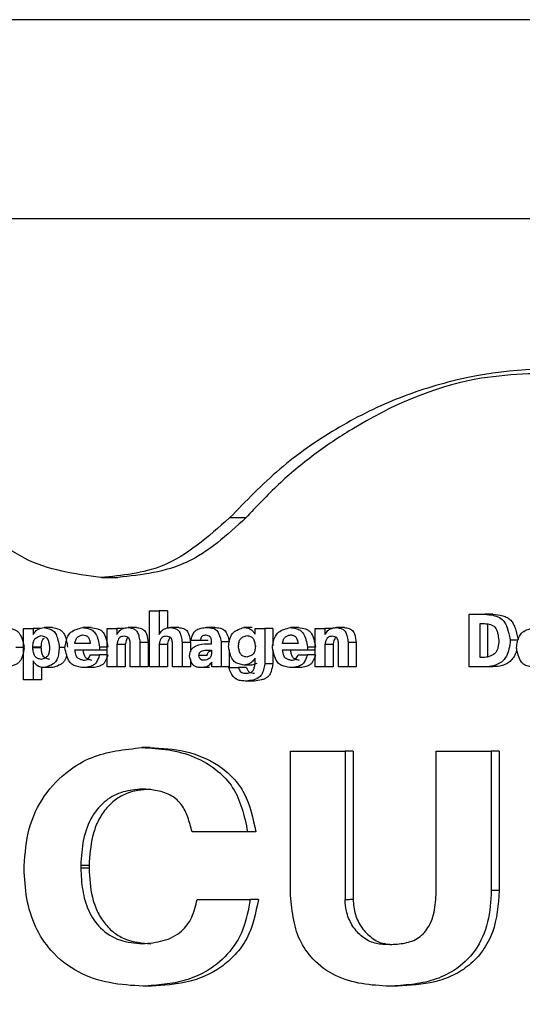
# Model space of a CAD drawing. Header units: millimetres. Extents: x -1137 to 2013, y -755 to 3954.
# Tile 39 of 53: x 1346 to 1361, y -513 to -483. Entities that reach past the tile are written whole.
import ezdxf

# ---------------------------------------------------------------- set-up
doc = ezdxf.new("R2010")
doc.units = ezdxf.units.MM

msp = doc.modelspace()

# ---------------------------------------------------------------- linework, layer by layer
at = {"color": 7, "linetype": 'Continuous', "lineweight": 25}
for p, q in [((1943.555, -482.963), (1122.503, -482.963)), ((1352.867, -497.971), (1352.377, -497.971)), ((1349.965, -502.461), (1349.965, -500.775)), ((1349.965, -500.775), (1350.255, -500.775)), ((1350.255, -500.775), (1350.255, -501.485)), ((1350.504, -500.775), (1350.255, -500.775)), ((1350.504, -500.775), (1350.504, -501.289)), ((1359.588, -502.461), (1359.588, -500.875)), ((1359.588, -500.875), (1360.064, -500.875)), ((1346.173, -502.856), (1346.173, -501.301)), ((1346.173, -501.301), (1346.462, -501.301)), ((1346.462, -501.301), (1346.462, -501.483)), ((1346.68, -501.301), (1346.462, -501.301)), ((1347.047, -501.274), (1346.794, -501.274)), ((1348.695, -502.461), (1348.695, -501.301)), ((1348.695, -501.301), (1348.984, -501.301)), ((1348.984, -501.301), (1348.984, -501.485)), ((1349.194, -501.301), (1348.984, -501.301)), ((1349.574, -501.274), (1349.324, -501.274)), ((1350.844, -501.274), (1350.596, -501.274)), ((1353.143, -501.474), (1353.143, -501.301)), ((1353.143, -501.301), (1353.432, -501.301)), ((1353.432, -501.301), (1353.432, -502.37)), ((1353.677, -501.301), (1353.677, -501.824)), ((1354.955, -502.461), (1354.955, -501.301)), ((1354.955, -501.301), (1355.248, -501.301)), ((1355.248, -501.301), (1355.248, -501.485)), ((1355.459, -501.301), (1355.248, -501.301)), ((1355.833, -501.274), (1355.591, -501.274)), ((1359.917, -502.181), (1359.917, -501.155)), ((1360.154, -502.181), (1360.154, -501.155)), ((1346.452, -501.889), (1346.452, -501.871)), ((1346.705, -501.889), (1346.705, -501.871)), ((1346.956, -501.871), (1346.956, -501.889)), ((1348.464, -501.864), (1348.464, -501.953)), ((1348.695, -501.864), (1348.464, -501.864)), ((1348.984, -501.791), (1348.984, -502.461)), ((1349.234, -501.791), (1348.984, -501.791)), ((1349.234, -501.791), (1349.234, -502.461)), ((1349.386, -502.461), (1349.386, -501.769)), ((1349.925, -501.722), (1349.676, -501.722)), ((1349.676, -501.722), (1349.676, -502.461)), ((1349.925, -501.722), (1349.925, -502.461)), ((1350.255, -501.791), (1350.255, -502.461)), ((1350.504, -501.791), (1350.255, -501.791)), ((1350.504, -501.791), (1350.504, -502.461)), ((1350.658, -502.461), (1350.658, -501.769)), ((1351.196, -501.722), (1350.949, -501.722)), ((1350.949, -501.722), (1350.949, -502.461)), ((1351.196, -501.722), (1351.196, -502.011)), ((1351.485, -501.671), (1351.21, -501.671)), ((1351.716, -501.767), (1351.834, -501.767)), ((1351.834, -501.767), (1351.834, -501.72)), ((1352.121, -501.705), (1352.121, -502.461)), ((1352.644, -501.838), (1352.643, -501.849)), ((1352.644, -501.855), (1352.643, -501.849)), ((1353.151, -501.835), (1353.152, -501.842)), ((1353.151, -501.851), (1353.152, -501.842)), ((1354.722, -501.864), (1354.722, -501.953)), ((1354.955, -501.864), (1354.722, -501.864)), ((1355.248, -501.791), (1355.248, -502.461)), ((1355.49, -501.791), (1355.248, -501.791)), ((1355.49, -501.791), (1355.49, -502.461)), ((1355.653, -502.461), (1355.653, -501.769)), ((1355.946, -501.722), (1355.946, -502.461)), ((1356.188, -501.722), (1355.946, -501.722)), ((1356.188, -501.722), (1356.188, -502.461)), ((1360.482, -501.656), (1360.482, -501.673)), ((1348.464, -501.953), (1347.712, -501.953)), ((1348.189, -502.095), (1348.462, -502.095)), ((1348.695, -502.095), (1348.462, -502.095)), ((1348.695, -501.953), (1348.464, -501.953)), ((1351.702, -502.122), (1351.455, -502.122)), ((1351.834, -501.957), (1351.834, -502.055)), ((1352.367, -501.95), (1352.367, -502.461)), ((1353.143, -502.37), (1353.143, -502.195)), ((1353.677, -501.935), (1353.677, -502.37)), ((1354.722, -501.953), (1353.963, -501.953)), ((1354.444, -502.095), (1354.72, -502.095)), ((1354.955, -502.095), (1354.72, -502.095)), ((1354.955, -501.953), (1354.722, -501.953)), ((1346.462, -502.283), (1346.462, -502.856)), ((1346.715, -502.471), (1346.715, -502.856)), ((1347.047, -502.485), (1346.794, -502.485)), ((1348.214, -502.485), (1347.963, -502.485)), ((1348.984, -502.461), (1348.695, -502.461)), ((1349.234, -502.461), (1348.984, -502.461)), ((1349.676, -502.461), (1349.386, -502.461)), ((1349.925, -502.461), (1349.676, -502.461)), ((1350.255, -502.461), (1349.965, -502.461)), ((1350.504, -502.461), (1350.255, -502.461)), ((1350.949, -502.461), (1350.658, -502.461)), ((1351.196, -502.461), (1350.949, -502.461)), ((1351.196, -502.228), (1351.196, -502.461)), ((1351.838, -502.461), (1351.838, -502.321)), ((1352.121, -502.461), (1351.838, -502.461)), ((1352.355, -502.485), (1352.644, -502.485)), ((1352.89, -502.485), (1352.644, -502.485)), ((1353.199, -502.364), (1353.05, -502.41)), ((1354.46, -502.485), (1354.216, -502.485)), ((1355.248, -502.461), (1354.955, -502.461)), ((1355.49, -502.461), (1355.248, -502.461)), ((1355.946, -502.461), (1355.653, -502.461)), ((1356.188, -502.461), (1355.946, -502.461)), ((1360.061, -502.461), (1359.588, -502.461)), ((1346.462, -502.856), (1346.173, -502.856)), ((1353.122, -502.889), (1352.877, -502.889)), ((1349.984, -504.894), (1349.735, -504.894)), ((1354.207, -509.254), (1354.207, -505.001)), ((1355.853, -505.001), (1355.853, -509.465)), ((1356.095, -505.001), (1355.853, -505.001)), ((1356.095, -505.001), (1356.095, -509.464)), ((1358.599, -509.098), (1358.599, -505.001)), ((1360.255, -505.001), (1360.255, -509.196)), ((1360.492, -505.001), (1360.492, -509.196)), ((1347.894, -508.444), (1347.894, -508.522)), ((1348.145, -508.444), (1347.894, -508.444)), ((1348.145, -508.444), (1348.145, -508.522)), ((1346.189, -508.532), (1346.189, -508.454)), ((1348.145, -508.522), (1347.894, -508.522)), ((1353.244, -509.468), (1352.999, -509.468)), ((1357.2, -510.824), (1357.095, -510.829)), ((1350.024, -512.082), (1349.775, -512.082))]:
    msp.add_line(p, q, dxfattribs=at)
at = {"color": 8, "linetype": 'Continuous', "lineweight": 25}
msp.add_line((1933.162, -488.963), (1134.503, -488.963), dxfattribs=at)
at = {"color": 7, "linetype": 'Continuous', "lineweight": 25}
for points, knots in [([(1352.353, -518.971), (1352.842, -519.48), (1353.821, -520.497), (1355.519, -521.691), (1357.343, -522.609), (1359.909, -523.419), (1363.28, -523.65), (1367.253, -522.653), (1370.832, -520.428), (1373.39, -517.504), (1374.975, -514.428), (1375.82, -511.532), (1376.108, -508.506), (1375.827, -505.479), (1374.989, -502.58), (1373.411, -499.501), (1370.861, -496.568), (1367.285, -494.333), (1363.315, -493.325), (1359.943, -493.545), (1357.375, -494.348), (1355.549, -495.261), (1353.848, -496.45), (1352.867, -497.464), (1352.377, -497.971)], [0, 0, 0, 0, 0.031296, 0.062593, 0.09389, 0.125188, 0.187632, 0.250073, 0.312501, 0.374924, 0.416626, 0.458307, 0.500002, 0.541694, 0.58337, 0.625079, 0.687501, 0.74993, 0.812371, 0.874815, 0.906112, 0.937409, 0.968705, 1, 1, 1, 1]), ([(1362.61, -493.613), (1361.662, -493.621), (1359.379, -493.639), (1356.797, -494.783), (1354.905, -496.054), (1353.833, -496.942), (1353.19, -497.628), (1352.867, -497.971)], [0, 0, 0, 0, 0.261304, 0.629994, 0.753306, 0.876576, 1, 1, 1, 1]), ([(1348.503, -499.769), (1347.709, -499.661), (1346.703, -499.524), (1345.643, -498.86), (1345.13, -498.451), (1344.825, -498.127), (1344.672, -497.965)], [0, 0, 0, 0, 0.557889, 0.706366, 0.852486, 1, 1, 1, 1]), ([(1352.377, -497.971), (1351.731, -498.544), (1350.576, -499.569), (1349.138, -499.708), (1348.503, -499.769)], [0, 0, 0, 0, 0.559056, 1, 1, 1, 1]), ([(1352.867, -497.971), (1352.3, -498.49), (1351.167, -499.526), (1349.732, -499.687), (1349.015, -499.768)], [0, 0, 0, 0, 0.500495, 1, 1, 1, 1]), ([(1348.516, -499.769), (1348.599, -499.769), (1348.766, -499.769), (1348.932, -499.769), (1349.016, -499.769)], [0, 0, 0, 0, 0.500022, 1, 1, 1, 1]), ([(1360.064, -500.875), (1360.141, -500.884), (1360.29, -500.901), (1360.496, -500.958), (1360.672, -501.111), (1360.766, -501.364), (1360.806, -501.556), (1360.827, -501.658)], [0, 0, 0, 0, 0.203433, 0.389142, 0.5449, 0.759004, 1, 1, 1, 1]), ([(1360.3, -500.875), (1360.256, -500.875), (1360.177, -500.875), (1360.098, -500.875), (1360.064, -500.875)], [0, 0, 0, 0, 0.55996, 1, 1, 1, 1]), ([(1360.3, -500.875), (1360.401, -500.886), (1360.551, -500.902), (1360.733, -500.968), (1360.844, -501.049), (1360.925, -501.169), (1361.004, -501.37), (1361.038, -501.538), (1361.062, -501.651)], [0, 0, 0, 0, 0.264465, 0.390681, 0.496991, 0.603868, 0.732582, 1, 1, 1, 1]), ([(1345.647, -501.274), (1345.719, -501.286), (1345.824, -501.303), (1345.953, -501.359), (1346.03, -501.424), (1346.087, -501.515), (1346.146, -501.663), (1346.174, -501.786), (1346.193, -501.869)], [0, 0, 0, 0, 0.2609357, 0.3857908, 0.4939154, 0.6027156, 0.7329834, 1, 1, 1, 1]), ([(1346.462, -501.483), (1346.49, -501.442), (1346.535, -501.376), (1346.622, -501.316), (1346.705, -501.29), (1346.764, -501.28), (1346.794, -501.274)], [0, 0, 0, 0, 0.343145, 0.547134, 0.763, 1, 1, 1, 1]), ([(1346.794, -501.274), (1346.844, -501.286), (1346.938, -501.307), (1347.069, -501.363), (1347.166, -501.489), (1347.217, -501.667), (1347.238, -501.802), (1347.25, -501.876)], [0, 0, 0, 0, 0.198839, 0.373836, 0.535747, 0.748123, 1, 1, 1, 1]), ([(1347.047, -501.274), (1347.111, -501.289), (1347.205, -501.31), (1347.319, -501.37), (1347.407, -501.467), (1347.466, -501.643), (1347.488, -501.791), (1347.5, -501.869)], [0, 0, 0, 0, 0.258888, 0.376492, 0.48876, 0.729212, 1, 1, 1, 1]), ([(1347.417, -501.888), (1347.428, -501.824), (1347.447, -501.703), (1347.495, -501.534), (1347.603, -501.397), (1347.767, -501.323), (1347.891, -501.291), (1347.955, -501.274)], [0, 0, 0, 0, 0.2026915, 0.3811632, 0.5450701, 0.7612553, 1, 1, 1, 1]), ([(1347.955, -501.274), (1348.008, -501.283), (1348.108, -501.298), (1348.249, -501.346), (1348.36, -501.47), (1348.422, -501.653), (1348.45, -501.791), (1348.464, -501.864)], [0, 0, 0, 0, 0.200163, 0.376447, 0.539018, 0.757763, 1, 1, 1, 1]), ([(1348.206, -501.274), (1348.159, -501.274), (1348.076, -501.274), (1347.992, -501.274), (1347.955, -501.274)], [0, 0, 0, 0, 0.5599992, 1, 1, 1, 1]), ([(1348.206, -501.274), (1348.275, -501.285), (1348.376, -501.3), (1348.499, -501.354), (1348.598, -501.448), (1348.669, -501.63), (1348.699, -501.783), (1348.715, -501.864)], [0, 0, 0, 0, 0.259736, 0.377608, 0.489632, 0.729354, 1, 1, 1, 1]), ([(1348.984, -501.485), (1349.012, -501.441), (1349.055, -501.372), (1349.145, -501.311), (1349.232, -501.287), (1349.292, -501.279), (1349.324, -501.274)], [0, 0, 0, 0, 0.34148, 0.544662, 0.760677, 1, 1, 1, 1]), ([(1349.324, -501.274), (1349.363, -501.281), (1349.436, -501.294), (1349.538, -501.332), (1349.615, -501.427), (1349.653, -501.563), (1349.668, -501.667), (1349.676, -501.722)], [0, 0, 0, 0, 0.2004111, 0.3756697, 0.5362364, 0.749262, 1, 1, 1, 1]), ([(1349.574, -501.274), (1349.622, -501.283), (1349.696, -501.296), (1349.788, -501.338), (1349.847, -501.403), (1349.899, -501.532), (1349.915, -501.645), (1349.925, -501.722)], [0, 0, 0, 0, 0.24766, 0.382839, 0.496904, 0.65562, 1, 1, 1, 1]), ([(1350.255, -501.485), (1350.282, -501.441), (1350.326, -501.372), (1350.416, -501.311), (1350.503, -501.287), (1350.564, -501.279), (1350.596, -501.274)], [0, 0, 0, 0, 0.34137, 0.54452, 0.760714, 1, 1, 1, 1]), ([(1350.596, -501.274), (1350.635, -501.281), (1350.707, -501.294), (1350.81, -501.333), (1350.887, -501.427), (1350.925, -501.563), (1350.94, -501.667), (1350.949, -501.722)], [0, 0, 0, 0, 0.2005119, 0.3756645, 0.5362119, 0.7492559, 1, 1, 1, 1]), ([(1350.844, -501.274), (1350.892, -501.283), (1350.966, -501.296), (1351.058, -501.338), (1351.118, -501.403), (1351.17, -501.532), (1351.185, -501.645), (1351.196, -501.722)], [0, 0, 0, 0, 0.247636, 0.382666, 0.496834, 0.655633, 1, 1, 1, 1]), ([(1351.21, -501.671), (1351.223, -501.625), (1351.248, -501.537), (1351.3, -501.415), (1351.398, -501.329), (1351.53, -501.291), (1351.629, -501.28), (1351.681, -501.274)], [0, 0, 0, 0, 0.197829, 0.375592, 0.539341, 0.752623, 1, 1, 1, 1]), ([(1351.681, -501.274), (1351.725, -501.277), (1351.807, -501.283), (1351.924, -501.309), (1352.023, -501.394), (1352.081, -501.536), (1352.107, -501.646), (1352.121, -501.705)], [0, 0, 0, 0, 0.202792, 0.381726, 0.542474, 0.752054, 1, 1, 1, 1]), ([(1351.928, -501.274), (1351.882, -501.274), (1351.8, -501.274), (1351.718, -501.274), (1351.681, -501.274)], [0, 0, 0, 0, 0.559951, 1, 1, 1, 1]), ([(1351.928, -501.274), (1351.985, -501.278), (1352.069, -501.283), (1352.172, -501.317), (1352.235, -501.362), (1352.282, -501.43), (1352.329, -501.544), (1352.352, -501.64), (1352.367, -501.705)], [0, 0, 0, 0, 0.263089, 0.386922, 0.494004, 0.599891, 0.730835, 1, 1, 1, 1]), ([(1352.345, -501.849), (1352.353, -501.792), (1352.369, -501.682), (1352.408, -501.53), (1352.499, -501.401), (1352.643, -501.327), (1352.752, -501.292), (1352.809, -501.274)], [0, 0, 0, 0, 0.201563, 0.38649, 0.546365, 0.762596, 1, 1, 1, 1]), ([(1352.809, -501.274), (1352.855, -501.278), (1352.927, -501.284), (1353.022, -501.328), (1353.085, -501.395), (1353.123, -501.447), (1353.143, -501.474)], [0, 0, 0, 0, 0.350425, 0.55153, 0.763799, 1, 1, 1, 1]), ([(1353.054, -501.274), (1353.008, -501.274), (1352.926, -501.274), (1352.845, -501.274), (1352.809, -501.274)], [0, 0, 0, 0, 0.559895, 1, 1, 1, 1]), ([(1353.677, -501.301), (1353.631, -501.301), (1353.55, -501.301), (1353.468, -501.301), (1353.432, -501.301)], [0, 0, 0, 0, 0.560094, 1, 1, 1, 1]), ([(1353.665, -501.888), (1353.675, -501.824), (1353.695, -501.703), (1353.743, -501.534), (1353.853, -501.397), (1354.018, -501.323), (1354.143, -501.291), (1354.208, -501.274)], [0, 0, 0, 0, 0.202677, 0.381191, 0.544958, 0.761289, 1, 1, 1, 1]), ([(1354.208, -501.274), (1354.262, -501.283), (1354.362, -501.298), (1354.505, -501.346), (1354.617, -501.47), (1354.679, -501.653), (1354.707, -501.791), (1354.722, -501.864)], [0, 0, 0, 0, 0.20019, 0.376468, 0.539037, 0.757762, 1, 1, 1, 1]), ([(1354.452, -501.274), (1354.406, -501.274), (1354.325, -501.274), (1354.244, -501.274), (1354.208, -501.274)], [0, 0, 0, 0, 0.559867, 1, 1, 1, 1]), ([(1354.452, -501.274), (1354.522, -501.285), (1354.623, -501.3), (1354.748, -501.354), (1354.848, -501.448), (1354.918, -501.63), (1354.949, -501.783), (1354.965, -501.864)], [0, 0, 0, 0, 0.2597101, 0.3777174, 0.4896946, 0.7293406, 1, 1, 1, 1]), ([(1355.248, -501.485), (1355.275, -501.441), (1355.319, -501.372), (1355.41, -501.311), (1355.497, -501.287), (1355.558, -501.279), (1355.591, -501.274)], [0, 0, 0, 0, 0.341487, 0.544721, 0.760769, 1, 1, 1, 1]), ([(1355.591, -501.274), (1355.63, -501.281), (1355.703, -501.294), (1355.807, -501.333), (1355.884, -501.427), (1355.923, -501.563), (1355.938, -501.667), (1355.946, -501.722)], [0, 0, 0, 0, 0.200478, 0.375617, 0.536181, 0.749216, 1, 1, 1, 1]), ([(1355.833, -501.274), (1355.881, -501.283), (1355.956, -501.296), (1356.049, -501.338), (1356.109, -501.403), (1356.161, -501.532), (1356.177, -501.645), (1356.188, -501.722)], [0, 0, 0, 0, 0.2477, 0.382799, 0.496875, 0.655684, 1, 1, 1, 1]), ([(1359.917, -501.155), (1359.941, -501.155), (1359.985, -501.155), (1360.028, -501.155), (1360.047, -501.155)], [0, 0, 0, 0, 0.560136, 1, 1, 1, 1]), ([(1360.047, -501.155), (1360.109, -501.162), (1360.199, -501.173), (1360.31, -501.216), (1360.374, -501.27), (1360.418, -501.35), (1360.458, -501.478), (1360.472, -501.584), (1360.482, -501.656)], [0, 0, 0, 0, 0.264443, 0.383103, 0.49325, 0.598284, 0.729057, 1, 1, 1, 1]), ([(1361.012, -501.888), (1361.022, -501.824), (1361.042, -501.703), (1361.091, -501.534), (1361.201, -501.397), (1361.369, -501.323), (1361.495, -501.291), (1361.561, -501.274)], [0, 0, 0, 0, 0.202694, 0.381142, 0.544958, 0.761302, 1, 1, 1, 1]), ([(1346.452, -501.871), (1346.455, -501.826), (1346.46, -501.759), (1346.481, -501.677), (1346.507, -501.626), (1346.546, -501.588), (1346.612, -501.55), (1346.669, -501.532), (1346.707, -501.52)], [0, 0, 0, 0, 0.264564, 0.39093, 0.49863, 0.604539, 0.734112, 1, 1, 1, 1]), ([(1346.705, -501.871), (1346.707, -501.834), (1346.712, -501.768), (1346.732, -501.678), (1346.762, -501.618), (1346.789, -501.602), (1346.795, -501.598)], [0, 0, 0, 0, 0.362297, 0.654549, 0.920331, 1, 1, 1, 1]), ([(1346.707, -501.52), (1346.744, -501.529), (1346.798, -501.541), (1346.862, -501.579), (1346.911, -501.636), (1346.94, -501.74), (1346.95, -501.825), (1346.956, -501.871)], [0, 0, 0, 0, 0.258725, 0.376852, 0.48633, 0.727211, 1, 1, 1, 1]), ([(1347.716, -501.756), (1347.724, -501.721), (1347.735, -501.669), (1347.761, -501.608), (1347.798, -501.556), (1347.867, -501.52), (1347.925, -501.504), (1347.955, -501.496)], [0, 0, 0, 0, 0.260399, 0.386149, 0.496471, 0.735606, 1, 1, 1, 1]), ([(1347.955, -501.496), (1347.986, -501.5), (1348.032, -501.507), (1348.087, -501.531), (1348.119, -501.56), (1348.142, -501.6), (1348.165, -501.665), (1348.176, -501.719), (1348.183, -501.756)], [0, 0, 0, 0, 0.260706, 0.382792, 0.491, 0.597741, 0.730285, 1, 1, 1, 1]), ([(1349.202, -501.536), (1349.178, -501.54), (1349.135, -501.547), (1349.074, -501.569), (1349.028, -501.621), (1349.002, -501.699), (1348.991, -501.759), (1348.984, -501.791)], [0, 0, 0, 0, 0.212451, 0.380717, 0.540436, 0.751297, 1, 1, 1, 1]), ([(1349.386, -501.769), (1349.385, -501.743), (1349.382, -501.697), (1349.37, -501.633), (1349.334, -501.58), (1349.274, -501.553), (1349.228, -501.542), (1349.202, -501.536)], [0, 0, 0, 0, 0.216306, 0.387581, 0.543036, 0.750877, 1, 1, 1, 1]), ([(1349.32, -501.58), (1349.312, -501.587), (1349.292, -501.602), (1349.256, -501.673), (1349.244, -501.74), (1349.234, -501.791)], [0, 0, 0, 0, 0.1398588, 0.3478027, 1, 1, 1, 1]), ([(1350.474, -501.536), (1350.449, -501.54), (1350.406, -501.547), (1350.345, -501.57), (1350.299, -501.621), (1350.273, -501.699), (1350.261, -501.759), (1350.255, -501.791)], [0, 0, 0, 0, 0.2123322, 0.3803722, 0.5403298, 0.7511937, 1, 1, 1, 1]), ([(1350.658, -501.769), (1350.656, -501.743), (1350.653, -501.697), (1350.641, -501.633), (1350.606, -501.58), (1350.545, -501.553), (1350.499, -501.542), (1350.474, -501.536)], [0, 0, 0, 0, 0.216272, 0.387497, 0.542806, 0.750548, 1, 1, 1, 1]), ([(1350.59, -501.58), (1350.582, -501.586), (1350.561, -501.602), (1350.525, -501.673), (1350.513, -501.74), (1350.504, -501.791)], [0, 0, 0, 0, 0.1434, 0.350675, 1, 1, 1, 1]), ([(1351.663, -501.507), (1351.646, -501.509), (1351.613, -501.513), (1351.568, -501.525), (1351.529, -501.555), (1351.504, -501.608), (1351.492, -501.649), (1351.485, -501.671)], [0, 0, 0, 0, 0.213853, 0.3875992, 0.5483143, 0.7562541, 1, 1, 1, 1]), ([(1351.834, -501.72), (1351.833, -501.696), (1351.831, -501.654), (1351.821, -501.595), (1351.787, -501.547), (1351.73, -501.523), (1351.687, -501.513), (1351.663, -501.507)], [0, 0, 0, 0, 0.215967, 0.385335, 0.539538, 0.748414, 1, 1, 1, 1]), ([(1352.644, -501.838), (1352.648, -501.796), (1352.654, -501.734), (1352.676, -501.658), (1352.703, -501.613), (1352.742, -501.579), (1352.807, -501.545), (1352.861, -501.529), (1352.897, -501.518)], [0, 0, 0, 0, 0.262011, 0.386207, 0.494184, 0.600768, 0.731933, 1, 1, 1, 1]), ([(1352.897, -501.518), (1352.933, -501.525), (1352.986, -501.535), (1353.05, -501.567), (1353.086, -501.603), (1353.111, -501.651), (1353.135, -501.729), (1353.144, -501.793), (1353.151, -501.835)], [0, 0, 0, 0, 0.260878, 0.382615, 0.490492, 0.597417, 0.729718, 1, 1, 1, 1]), ([(1353.966, -501.756), (1353.974, -501.721), (1353.986, -501.669), (1354.012, -501.608), (1354.049, -501.556), (1354.119, -501.52), (1354.177, -501.504), (1354.208, -501.496)], [0, 0, 0, 0, 0.2603524, 0.3860584, 0.4964744, 0.7356211, 1, 1, 1, 1]), ([(1354.208, -501.496), (1354.239, -501.5), (1354.285, -501.507), (1354.341, -501.531), (1354.374, -501.56), (1354.397, -501.6), (1354.42, -501.665), (1354.431, -501.719), (1354.438, -501.756)], [0, 0, 0, 0, 0.260757, 0.382767, 0.491135, 0.597708, 0.730259, 1, 1, 1, 1]), ([(1355.468, -501.536), (1355.443, -501.54), (1355.399, -501.547), (1355.338, -501.569), (1355.291, -501.621), (1355.265, -501.699), (1355.254, -501.759), (1355.248, -501.791)], [0, 0, 0, 0, 0.212464, 0.380414, 0.540217, 0.751164, 1, 1, 1, 1]), ([(1355.653, -501.769), (1355.652, -501.743), (1355.649, -501.697), (1355.636, -501.633), (1355.601, -501.58), (1355.539, -501.553), (1355.493, -501.542), (1355.468, -501.536)], [0, 0, 0, 0, 0.216245, 0.387553, 0.543031, 0.750544, 1, 1, 1, 1]), ([(1355.58, -501.577), (1355.571, -501.584), (1355.549, -501.601), (1355.512, -501.673), (1355.499, -501.74), (1355.49, -501.791)], [0, 0, 0, 0, 0.158769, 0.362416, 1, 1, 1, 1]), ([(1346.193, -501.886), (1346.18, -501.969), (1346.159, -502.09), (1346.105, -502.237), (1346.043, -502.323), (1345.959, -502.384), (1345.827, -502.443), (1345.718, -502.468), (1345.645, -502.485)], [0, 0, 0, 0, 0.260446, 0.379526, 0.492511, 0.601436, 0.732059, 1, 1, 1, 1]), ([(1346.173, -501.876), (1346.153, -501.876), (1346.105, -501.876), (1346.029, -501.876), (1345.972, -501.876), (1345.943, -501.876), (1345.942, -501.876)], [0, 0, 0, 0, 0.263898, 0.621438, 0.979203, 1, 1, 1, 1]), ([(1346.705, -501.871), (1346.657, -501.871), (1346.573, -501.871), (1346.489, -501.871), (1346.452, -501.871)], [0, 0, 0, 0, 0.56017, 1, 1, 1, 1]), ([(1346.709, -502.235), (1346.671, -502.227), (1346.616, -502.216), (1346.549, -502.182), (1346.513, -502.142), (1346.488, -502.088), (1346.465, -502.004), (1346.457, -501.935), (1346.452, -501.889)], [0, 0, 0, 0, 0.259575, 0.375702, 0.486974, 0.5941, 0.727468, 1, 1, 1, 1]), ([(1346.705, -501.889), (1346.657, -501.889), (1346.573, -501.889), (1346.489, -501.889), (1346.452, -501.889)], [0, 0, 0, 0, 0.56017, 1, 1, 1, 1]), ([(1346.961, -502.235), (1346.93, -502.228), (1346.876, -502.217), (1346.8, -502.185), (1346.746, -502.114), (1346.719, -502.01), (1346.71, -501.931), (1346.705, -501.889)], [0, 0, 0, 0, 0.211827, 0.374468, 0.535473, 0.748692, 1, 1, 1, 1]), ([(1346.956, -501.889), (1346.953, -501.933), (1346.95, -501.999), (1346.93, -502.08), (1346.906, -502.13), (1346.867, -502.167), (1346.802, -502.205), (1346.746, -502.223), (1346.709, -502.235)], [0, 0, 0, 0, 0.264916, 0.39077, 0.4981, 0.603614, 0.733168, 1, 1, 1, 1]), ([(1347.25, -501.876), (1347.243, -501.936), (1347.232, -502.051), (1347.198, -502.212), (1347.111, -502.352), (1346.964, -502.431), (1346.853, -502.467), (1346.794, -502.485)], [0, 0, 0, 0, 0.2036478, 0.3901847, 0.54878, 0.762791, 1, 1, 1, 1]), ([(1347.419, -501.876), (1347.403, -501.876), (1347.365, -501.876), (1347.309, -501.876), (1347.268, -501.876), (1347.25, -501.876)], [0, 0, 0, 0, 0.286441, 0.670934, 1, 1, 1, 1]), ([(1347.963, -502.485), (1347.908, -502.477), (1347.804, -502.46), (1347.657, -502.413), (1347.535, -502.292), (1347.466, -502.105), (1347.434, -501.963), (1347.417, -501.888)], [0, 0, 0, 0, 0.200715, 0.378598, 0.541763, 0.758279, 1, 1, 1, 1]), ([(1348.183, -501.756), (1348.096, -501.756), (1347.94, -501.756), (1347.784, -501.756), (1347.716, -501.756)], [0, 0, 0, 0, 0.55991, 1, 1, 1, 1]), ([(1351.17, -502.139), (1351.174, -502.105), (1351.181, -502.038), (1351.217, -501.942), (1351.285, -501.873), (1351.443, -501.777), (1351.595, -501.771), (1351.716, -501.767)], [0, 0, 0, 0, 0.1271623, 0.2487222, 0.3739951, 0.5003893, 1, 1, 1, 1]), ([(1351.732, -501.671), (1351.686, -501.671), (1351.604, -501.671), (1351.521, -501.671), (1351.485, -501.671)], [0, 0, 0, 0, 0.560001, 1, 1, 1, 1]), ([(1352.367, -501.705), (1352.321, -501.705), (1352.239, -501.705), (1352.157, -501.705), (1352.121, -501.705)], [0, 0, 0, 0, 0.559903, 1, 1, 1, 1]), ([(1352.805, -502.41), (1352.757, -502.399), (1352.666, -502.38), (1352.537, -502.329), (1352.438, -502.214), (1352.383, -502.046), (1352.359, -501.918), (1352.345, -501.849)], [0, 0, 0, 0, 0.199109, 0.375484, 0.538197, 0.749762, 1, 1, 1, 1]), ([(1352.891, -502.168), (1352.856, -502.161), (1352.805, -502.15), (1352.744, -502.117), (1352.695, -502.067), (1352.663, -501.974), (1352.651, -501.897), (1352.644, -501.855)], [0, 0, 0, 0, 0.260011, 0.381189, 0.490566, 0.730183, 1, 1, 1, 1]), ([(1353.151, -501.851), (1353.146, -501.893), (1353.139, -501.955), (1353.115, -502.03), (1353.087, -502.076), (1353.047, -502.109), (1352.982, -502.143), (1352.928, -502.158), (1352.891, -502.168)], [0, 0, 0, 0, 0.262109, 0.386901, 0.495028, 0.601921, 0.7329, 1, 1, 1, 1]), ([(1354.216, -502.485), (1354.161, -502.477), (1354.056, -502.46), (1353.907, -502.413), (1353.784, -502.292), (1353.714, -502.105), (1353.682, -501.963), (1353.665, -501.888)], [0, 0, 0, 0, 0.200765, 0.378628, 0.541872, 0.758352, 1, 1, 1, 1]), ([(1354.438, -501.756), (1354.35, -501.756), (1354.193, -501.756), (1354.036, -501.756), (1353.966, -501.756)], [0, 0, 0, 0, 0.560108, 1, 1, 1, 1]), ([(1360.482, -501.673), (1360.476, -501.743), (1360.468, -501.846), (1360.431, -501.971), (1360.384, -502.045), (1360.317, -502.097), (1360.206, -502.147), (1360.114, -502.168), (1360.051, -502.181)], [0, 0, 0, 0, 0.263269, 0.386014, 0.492713, 0.598827, 0.729504, 1, 1, 1, 1]), ([(1360.827, -501.658), (1360.816, -501.745), (1360.795, -501.912), (1360.722, -502.152), (1360.555, -502.34), (1360.321, -502.441), (1360.148, -502.454), (1360.061, -502.461)], [0, 0, 0, 0, 0.1982705, 0.3780033, 0.5593282, 0.7784117, 1, 1, 1, 1]), ([(1361.017, -501.911), (1361.013, -501.942), (1361, -502.025), (1360.946, -502.152), (1360.851, -502.275), (1360.728, -502.366), (1360.543, -502.442), (1360.395, -502.453), (1360.298, -502.461)], [0, 0, 0, 0, 0.085151, 0.234588, 0.385094, 0.535707, 0.694103, 1, 1, 1, 1]), ([(1361.063, -501.658), (1361.043, -501.658), (1361.004, -501.658), (1360.945, -501.658), (1360.886, -501.658), (1360.847, -501.658), (1360.827, -501.658)], [0, 0, 0, 0, 0.249923, 0.499944, 0.749867, 1, 1, 1, 1]), ([(1361.569, -502.485), (1361.513, -502.477), (1361.406, -502.46), (1361.256, -502.413), (1361.132, -502.292), (1361.061, -502.105), (1361.029, -501.963), (1361.012, -501.888)], [0, 0, 0, 0, 0.200734, 0.378641, 0.541858, 0.758352, 1, 1, 1, 1]), ([(1347.47, -502.101), (1347.47, -502.106), (1347.464, -502.148), (1347.44, -502.218), (1347.395, -502.305), (1347.325, -502.369), (1347.209, -502.434), (1347.112, -502.465), (1347.047, -502.485)], [0, 0, 0, 0, 0.022664, 0.18967, 0.333615, 0.475616, 0.647562, 1, 1, 1, 1]), ([(1347.712, -501.953), (1347.717, -501.986), (1347.725, -502.046), (1347.748, -502.129), (1347.798, -502.195), (1347.878, -502.233), (1347.938, -502.248), (1347.971, -502.257)], [0, 0, 0, 0, 0.213339, 0.384946, 0.543969, 0.753559, 1, 1, 1, 1]), ([(1347.963, -501.953), (1347.969, -501.994), (1347.977, -502.055), (1348.002, -502.128), (1348.03, -502.172), (1348.069, -502.203), (1348.133, -502.234), (1348.186, -502.248), (1348.222, -502.257)], [0, 0, 0, 0, 0.262042, 0.38653, 0.494654, 0.601495, 0.732656, 1, 1, 1, 1]), ([(1348.462, -502.095), (1348.447, -502.141), (1348.417, -502.229), (1348.356, -502.349), (1348.252, -502.431), (1348.117, -502.468), (1348.017, -502.479), (1347.963, -502.485)], [0, 0, 0, 0, 0.19591, 0.373416, 0.539521, 0.753663, 1, 1, 1, 1]), ([(1347.971, -502.257), (1347.999, -502.256), (1348.05, -502.253), (1348.12, -502.223), (1348.16, -502.161), (1348.179, -502.118), (1348.189, -502.095)], [0, 0, 0, 0, 0.295243, 0.551918, 0.759836, 1, 1, 1, 1]), ([(1348.713, -502.095), (1348.692, -502.156), (1348.663, -502.245), (1348.602, -502.348), (1348.519, -502.423), (1348.384, -502.467), (1348.272, -502.479), (1348.214, -502.485)], [0, 0, 0, 0, 0.256804, 0.375092, 0.489329, 0.731848, 1, 1, 1, 1]), ([(1351.521, -502.485), (1351.485, -502.482), (1351.419, -502.475), (1351.328, -502.45), (1351.252, -502.383), (1351.205, -502.272), (1351.182, -502.186), (1351.17, -502.139)], [0, 0, 0, 0, 0.213242, 0.384092, 0.542493, 0.753377, 1, 1, 1, 1]), ([(1351.455, -502.122), (1351.456, -502.105), (1351.459, -502.08), (1351.469, -502.05), (1351.484, -502.024), (1351.512, -501.999), (1351.59, -501.957), (1351.664, -501.957), (1351.722, -501.957)], [0, 0, 0, 0, 0.127261, 0.189015, 0.248643, 0.361447, 0.501108, 1, 1, 1, 1]), ([(1351.607, -502.261), (1351.588, -502.26), (1351.559, -502.258), (1351.524, -502.247), (1351.501, -502.234), (1351.484, -502.212), (1351.467, -502.175), (1351.46, -502.143), (1351.455, -502.122)], [0, 0, 0, 0, 0.266678, 0.393755, 0.501478, 0.606424, 0.735124, 1, 1, 1, 1]), ([(1351.834, -502.055), (1351.827, -502.086), (1351.817, -502.131), (1351.791, -502.184), (1351.755, -502.224), (1351.69, -502.249), (1351.636, -502.257), (1351.607, -502.261)], [0, 0, 0, 0, 0.258577, 0.378833, 0.488949, 0.729433, 1, 1, 1, 1]), ([(1351.702, -502.122), (1351.703, -502.105), (1351.706, -502.073), (1351.725, -502.029), (1351.759, -501.999), (1351.795, -501.978), (1351.822, -501.973), (1351.834, -501.971)], [0, 0, 0, 0, 0.2111625, 0.4116155, 0.5996821, 0.8296045, 1, 1, 1, 1]), ([(1351.722, -501.957), (1351.743, -501.957), (1351.78, -501.957), (1351.817, -501.957), (1351.834, -501.957)], [0, 0, 0, 0, 0.560623, 1, 1, 1, 1]), ([(1353.143, -502.195), (1353.114, -502.237), (1353.069, -502.304), (1352.981, -502.366), (1352.896, -502.393), (1352.836, -502.404), (1352.805, -502.41)], [0, 0, 0, 0, 0.3432047, 0.5470786, 0.7627319, 1, 1, 1, 1]), ([(1353.963, -501.953), (1353.967, -501.986), (1353.976, -502.046), (1353.999, -502.129), (1354.05, -502.196), (1354.13, -502.233), (1354.191, -502.248), (1354.224, -502.257)], [0, 0, 0, 0, 0.213403, 0.384745, 0.543932, 0.753712, 1, 1, 1, 1]), ([(1354.206, -501.953), (1354.212, -501.994), (1354.22, -502.055), (1354.245, -502.128), (1354.274, -502.172), (1354.313, -502.203), (1354.378, -502.234), (1354.432, -502.248), (1354.468, -502.257)], [0, 0, 0, 0, 0.2618351, 0.3863806, 0.4946971, 0.6014187, 0.7328171, 1, 1, 1, 1]), ([(1354.72, -502.095), (1354.704, -502.141), (1354.674, -502.229), (1354.613, -502.349), (1354.508, -502.431), (1354.372, -502.468), (1354.271, -502.479), (1354.216, -502.485)], [0, 0, 0, 0, 0.195992, 0.373379, 0.539581, 0.753813, 1, 1, 1, 1]), ([(1354.224, -502.257), (1354.252, -502.256), (1354.304, -502.253), (1354.374, -502.223), (1354.415, -502.161), (1354.434, -502.118), (1354.444, -502.095)], [0, 0, 0, 0, 0.2953789, 0.5517809, 0.7596587, 1, 1, 1, 1]), ([(1354.963, -502.095), (1354.943, -502.156), (1354.913, -502.245), (1354.851, -502.348), (1354.767, -502.423), (1354.631, -502.467), (1354.519, -502.479), (1354.46, -502.485)], [0, 0, 0, 0, 0.256663, 0.375078, 0.489228, 0.731802, 1, 1, 1, 1]), ([(1360.051, -502.181), (1360.026, -502.181), (1359.982, -502.181), (1359.937, -502.181), (1359.917, -502.181)], [0, 0, 0, 0, 0.559784, 1, 1, 1, 1]), ([(1346.794, -502.485), (1346.749, -502.481), (1346.677, -502.474), (1346.583, -502.428), (1346.52, -502.362), (1346.482, -502.31), (1346.462, -502.283)], [0, 0, 0, 0, 0.349985, 0.551524, 0.764259, 1, 1, 1, 1]), ([(1351.838, -502.321), (1351.81, -502.356), (1351.766, -502.413), (1351.682, -502.459), (1351.604, -502.477), (1351.549, -502.482), (1351.521, -502.485)], [0, 0, 0, 0, 0.340605, 0.546081, 0.76239, 1, 1, 1, 1]), ([(1351.768, -502.485), (1351.722, -502.485), (1351.639, -502.485), (1351.557, -502.485), (1351.521, -502.485)], [0, 0, 0, 0, 0.560119, 1, 1, 1, 1]), ([(1352.367, -502.461), (1352.321, -502.461), (1352.239, -502.461), (1352.157, -502.461), (1352.121, -502.461)], [0, 0, 0, 0, 0.559903, 1, 1, 1, 1]), ([(1352.877, -502.889), (1352.831, -502.886), (1352.742, -502.881), (1352.616, -502.857), (1352.498, -502.785), (1352.417, -502.649), (1352.376, -502.542), (1352.355, -502.485)], [0, 0, 0, 0, 0.200229, 0.39191, 0.552739, 0.764987, 1, 1, 1, 1]), ([(1352.644, -502.485), (1352.652, -502.507), (1352.666, -502.547), (1352.696, -502.599), (1352.744, -502.633), (1352.806, -502.648), (1352.852, -502.652), (1352.877, -502.654)], [0, 0, 0, 0, 0.2073729, 0.3708108, 0.5355688, 0.7517912, 1, 1, 1, 1]), ([(1353.05, -502.41), (1353.004, -502.41), (1352.923, -502.41), (1352.841, -502.41), (1352.805, -502.41)], [0, 0, 0, 0, 0.559985, 1, 1, 1, 1]), ([(1353.432, -502.37), (1353.421, -502.43), (1353.4, -502.543), (1353.348, -502.7), (1353.23, -502.815), (1353.065, -502.864), (1352.942, -502.88), (1352.877, -502.889)], [0, 0, 0, 0, 0.200346, 0.375775, 0.53707, 0.756088, 1, 1, 1, 1]), ([(1352.877, -502.654), (1352.906, -502.65), (1352.959, -502.644), (1353.031, -502.623), (1353.091, -502.568), (1353.122, -502.477), (1353.136, -502.408), (1353.143, -502.37)], [0, 0, 0, 0, 0.215532, 0.387327, 0.54397, 0.75204, 1, 1, 1, 1]), ([(1352.89, -502.485), (1352.899, -502.513), (1352.913, -502.553), (1352.943, -502.597), (1352.982, -502.63), (1353.044, -502.647), (1353.095, -502.652), (1353.122, -502.654)], [0, 0, 0, 0, 0.254792, 0.37267, 0.486007, 0.730414, 1, 1, 1, 1]), ([(1353.677, -502.37), (1353.663, -502.448), (1353.642, -502.562), (1353.585, -502.699), (1353.52, -502.774), (1353.435, -502.823), (1353.303, -502.867), (1353.195, -502.88), (1353.122, -502.889)], [0, 0, 0, 0, 0.2599423, 0.3769721, 0.4878271, 0.5963803, 0.7279715, 1, 1, 1, 1]), ([(1353.677, -502.37), (1353.631, -502.37), (1353.55, -502.37), (1353.468, -502.37), (1353.432, -502.37)], [0, 0, 0, 0, 0.560094, 1, 1, 1, 1]), ([(1360.298, -502.461), (1360.254, -502.461), (1360.175, -502.461), (1360.096, -502.461), (1360.061, -502.461)], [0, 0, 0, 0, 0.560058, 1, 1, 1, 1]), ([(1346.715, -502.856), (1346.667, -502.856), (1346.583, -502.856), (1346.499, -502.856), (1346.462, -502.856)], [0, 0, 0, 0, 0.56005, 1, 1, 1, 1]), ([(1346.189, -508.454), (1346.22, -508.076), (1346.282, -507.323), (1346.764, -506.304), (1347.451, -505.598), (1348.205, -505.163), (1348.962, -504.975), (1349.474, -504.921), (1349.735, -504.894)], [0, 0, 0, 0, 0.186672, 0.371997, 0.559999, 0.705869, 0.850244, 1, 1, 1, 1]), ([(1349.735, -504.894), (1350.005, -504.908), (1350.537, -504.937), (1351.324, -505.141), (1351.987, -505.534), (1352.495, -506.067), (1352.771, -506.725), (1352.868, -507.19), (1352.918, -507.43)], [0, 0, 0, 0, 0.190019, 0.375134, 0.561718, 0.708131, 0.849338, 1, 1, 1, 1]), ([(1349.984, -504.894), (1350.338, -504.913), (1351.047, -504.951), (1351.904, -505.302), (1352.488, -505.779), (1352.955, -506.419), (1353.08, -507.025), (1353.163, -507.43)], [0, 0, 0, 0, 0.2495, 0.499111, 0.62598, 0.749807, 1, 1, 1, 1]), ([(1354.207, -505.001), (1354.514, -505.001), (1355.063, -505.001), (1355.612, -505.001), (1355.853, -505.001)], [0, 0, 0, 0, 0.560034, 1, 1, 1, 1]), ([(1358.599, -505.001), (1358.908, -505.001), (1359.46, -505.001), (1360.012, -505.001), (1360.255, -505.001)], [0, 0, 0, 0, 0.560014, 1, 1, 1, 1]), ([(1360.492, -505.001), (1360.448, -505.001), (1360.369, -505.001), (1360.29, -505.001), (1360.255, -505.001)], [0, 0, 0, 0, 0.560003, 1, 1, 1, 1]), ([(1349.745, -506.142), (1349.55, -506.159), (1349.168, -506.191), (1348.632, -506.463), (1348.198, -506.962), (1347.943, -507.662), (1347.911, -508.181), (1347.894, -508.444)], [0, 0, 0, 0, 0.189987, 0.372814, 0.560031, 0.776586, 1, 1, 1, 1]), ([(1349.994, -506.142), (1349.736, -506.166), (1349.35, -506.203), (1348.892, -506.484), (1348.603, -506.78), (1348.381, -507.147), (1348.194, -507.703), (1348.165, -508.148), (1348.145, -508.444)], [0, 0, 0, 0, 0.24881, 0.373912, 0.499706, 0.624012, 0.749775, 1, 1, 1, 1]), ([(1351.249, -507.43), (1351.209, -507.282), (1351.132, -506.998), (1350.949, -506.6), (1350.621, -506.313), (1350.202, -506.171), (1349.897, -506.152), (1349.745, -506.142)], [0, 0, 0, 0, 0.195932, 0.375885, 0.556696, 0.77816, 1, 1, 1, 1]), ([(1352.918, -507.43), (1352.606, -507.43), (1352.049, -507.43), (1351.494, -507.43), (1351.249, -507.43)], [0, 0, 0, 0, 0.560003, 1, 1, 1, 1]), ([(1353.163, -507.43), (1353.117, -507.43), (1353.036, -507.43), (1352.954, -507.43), (1352.918, -507.43)], [0, 0, 0, 0, 0.56, 1, 1, 1, 1]), ([(1349.775, -512.082), (1349.436, -512.061), (1348.77, -512.019), (1347.798, -511.707), (1347.021, -511.101), (1346.5, -510.306), (1346.238, -509.439), (1346.205, -508.836), (1346.189, -508.532)], [0, 0, 0, 0, 0.190499, 0.373601, 0.560507, 0.706881, 0.852305, 1, 1, 1, 1]), ([(1347.894, -508.522), (1347.906, -508.747), (1347.928, -509.187), (1348.106, -509.828), (1348.484, -510.386), (1349.073, -510.745), (1349.525, -510.785), (1349.755, -510.805)], [0, 0, 0, 0, 0.190096, 0.372579, 0.560363, 0.776245, 1, 1, 1, 1]), ([(1348.145, -508.522), (1348.161, -508.819), (1348.185, -509.266), (1348.375, -509.822), (1348.6, -510.189), (1348.89, -510.484), (1349.359, -510.745), (1349.745, -510.781), (1350.004, -510.805)], [0, 0, 0, 0, 0.249054, 0.376336, 0.499576, 0.626116, 0.749923, 1, 1, 1, 1]), ([(1357.189, -512.082), (1356.911, -512.067), (1356.358, -512.036), (1355.55, -511.81), (1354.898, -511.337), (1354.457, -510.708), (1354.266, -509.993), (1354.227, -509.505), (1354.207, -509.254)], [0, 0, 0, 0, 0.189972, 0.377154, 0.560458, 0.70735, 0.849454, 1, 1, 1, 1]), ([(1360.255, -509.196), (1360.236, -509.516), (1360.198, -510.156), (1359.814, -511.04), (1359.194, -511.612), (1358.519, -511.917), (1357.858, -512.041), (1357.413, -512.069), (1357.189, -512.082)], [0, 0, 0, 0, 0.18667, 0.372294, 0.556459, 0.703469, 0.850603, 1, 1, 1, 1]), ([(1357.2, -510.824), (1357.351, -510.818), (1357.648, -510.804), (1358.086, -510.655), (1358.428, -510.259), (1358.584, -509.702), (1358.594, -509.301), (1358.599, -509.098)], [0, 0, 0, 0, 0.189999, 0.373605, 0.558004, 0.776906, 1, 1, 1, 1]), ([(1360.492, -509.196), (1360.461, -509.628), (1360.415, -510.277), (1360.018, -511.024), (1359.604, -511.463), (1359.104, -511.776), (1358.377, -512.025), (1357.806, -512.06), (1357.429, -512.082)], [0, 0, 0, 0, 0.248704, 0.374001, 0.499505, 0.620663, 0.750053, 1, 1, 1, 1]), ([(1360.492, -509.196), (1360.448, -509.196), (1360.369, -509.196), (1360.29, -509.196), (1360.255, -509.196)], [0, 0, 0, 0, 0.560003, 1, 1, 1, 1]), ([(1349.755, -510.805), (1349.963, -510.786), (1350.374, -510.747), (1350.92, -510.492), (1351.272, -510.013), (1351.357, -509.652), (1351.4, -509.468)], [0, 0, 0, 0, 0.28501, 0.561361, 0.776947, 1, 1, 1, 1]), ([(1352.999, -509.468), (1352.942, -509.775), (1352.83, -510.387), (1352.337, -511.164), (1351.704, -511.652), (1351.048, -511.924), (1350.416, -512.037), (1349.99, -512.067), (1349.775, -512.082)], [0, 0, 0, 0, 0.186751, 0.372297, 0.559421, 0.70511, 0.850733, 1, 1, 1, 1]), ([(1353.244, -509.468), (1353.162, -509.88), (1353.039, -510.499), (1352.559, -511.144), (1351.98, -511.651), (1351.106, -512.011), (1350.385, -512.058), (1350.024, -512.082)], [0, 0, 0, 0, 0.248862, 0.374363, 0.500397, 0.749714, 1, 1, 1, 1]), ([(1351.4, -509.468), (1351.698, -509.468), (1352.23, -509.468), (1352.764, -509.468), (1352.999, -509.468)], [0, 0, 0, 0, 0.559999, 1, 1, 1, 1]), ([(1355.853, -509.465), (1355.871, -509.465), (1355.911, -509.465), (1355.976, -509.465), (1356.039, -509.464), (1356.079, -509.464), (1356.095, -509.464)], [0, 0, 0, 0, 0.216008, 0.499896, 0.802983, 1, 1, 1, 1]), ([(1357.095, -510.829), (1356.96, -510.82), (1356.69, -510.801), (1356.324, -510.582), (1356.042, -510.247), (1355.88, -509.854), (1355.861, -509.583), (1355.853, -509.465)], [0, 0, 0, 0, 0.209648, 0.419256, 0.628891, 0.838531, 1, 1, 1, 1]), ([(1356.095, -509.464), (1356.108, -509.618), (1356.135, -509.925), (1356.341, -510.336), (1356.645, -510.637), (1356.909, -510.786), (1357.057, -510.8), (1357.071, -510.801)], [0, 0, 0, 0, 0.243521, 0.487057, 0.730588, 0.974104, 1, 1, 1, 1]), ([(1357.429, -512.082), (1357.385, -512.082), (1357.305, -512.082), (1357.224, -512.082), (1357.189, -512.082)], [0, 0, 0, 0, 0.560113, 1, 1, 1, 1])]:
    msp.add_open_spline(points, degree=3, knots=knots, dxfattribs=at)

doc.saveas('drawing.dxf')
